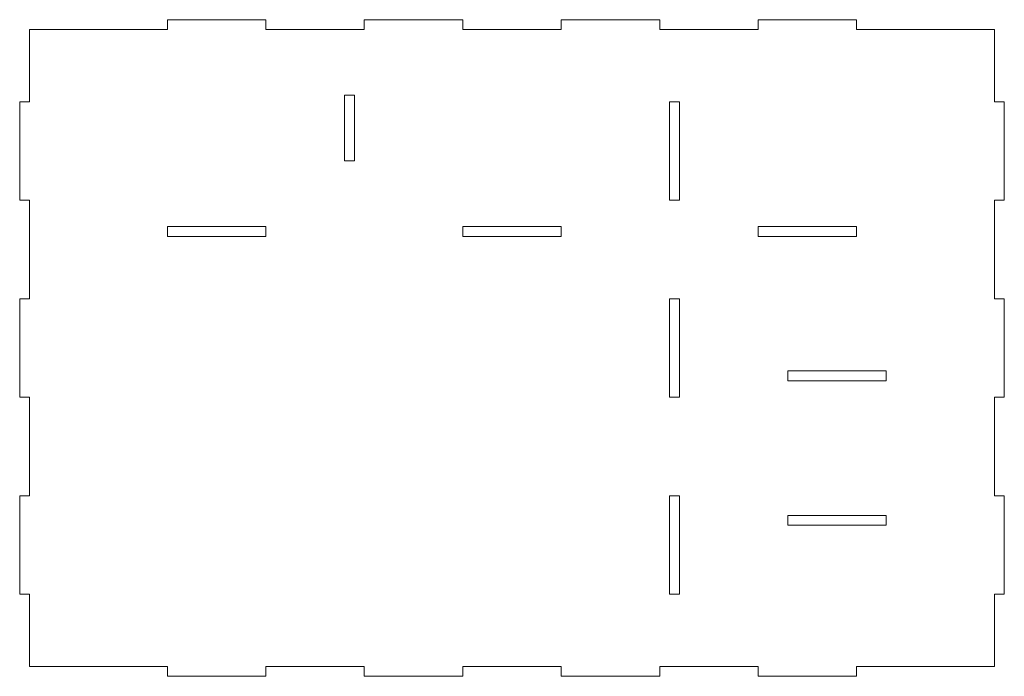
# Model space of a CAD drawing. Header units: millimetres. Extents: x -402 to 376, y -181 to 231.
# Tile 2 of 23: x -402 to -177, y -70 to 80. Entities that reach past the tile are written whole.
import ezdxf

# ---------------------------------------------------------------- set-up
doc = ezdxf.new("R2010")
doc.units = ezdxf.units.MM
doc.header["$MEASUREMENT"] = 0
doc.layers.add('Layer 1', color=7, linetype='Continuous')

msp = doc.modelspace()

# ---------------------------------------------------------------- linework, layer by layer
at = {"layer": 'Layer 1', "lineweight": 15}
for points, knots in [([(-399.3219, 77.2717), (-399.3219, 77.2717), (-367.8214, 77.2717), (-367.8214, 77.2717), (-367.8214, 77.2717), (-367.8214, 77.2717), (-367.8214, 79.522), (-367.8214, 79.522), (-367.8214, 79.522), (-367.8214, 79.522), (-345.3219, 79.522), (-345.3219, 79.522), (-345.3219, 79.522), (-345.3219, 79.522), (-345.3219, 77.2717), (-345.3219, 77.2717), (-345.3219, 77.2717), (-345.3219, 77.2717), (-322.8214, 77.2717), (-322.8214, 77.2717), (-322.8214, 77.2717), (-322.8214, 77.2717), (-322.8214, 79.522), (-322.8214, 79.522), (-322.8214, 79.522), (-322.8214, 79.522), (-300.3209, 79.522), (-300.3209, 79.522), (-300.3209, 79.522), (-300.3209, 79.522), (-300.3209, 77.2717), (-300.3209, 77.2717), (-300.3209, 77.2717), (-300.3209, 77.2717), (-277.8217, 77.2717), (-277.8217, 77.2717), (-277.8217, 77.2717), (-277.8217, 77.2717), (-277.8217, 79.522), (-277.8217, 79.522), (-277.8217, 79.522), (-277.8217, 79.522), (-255.3209, 79.522), (-255.3209, 79.522), (-255.3209, 79.522), (-255.3209, 79.522), (-255.3209, 77.2717), (-255.3209, 77.2717), (-255.3209, 77.2717), (-255.3209, 77.2717), (-232.8219, 77.2717), (-232.8219, 77.2717), (-232.8219, 77.2717), (-232.8219, 77.2717), (-232.8219, 79.522), (-232.8219, 79.522), (-232.8219, 79.522), (-232.8219, 79.522), (-210.3213, 79.522), (-210.3213, 79.522), (-210.3213, 79.522), (-210.3213, 79.522), (-210.3213, 77.2717), (-210.3213, 77.2717), (-210.3213, 77.2717), (-210.3213, 77.2717), (-178.8222, 77.2717), (-178.8222, 77.2717), (-178.8222, 77.2717), (-178.8222, 77.2717), (-178.8222, 60.7723), (-178.8222, 60.7723), (-178.8222, 60.7723), (-178.8222, 60.7723), (-176.5718, 60.7723), (-176.5718, 60.7723), (-176.5718, 60.7723), (-176.5718, 60.7723), (-176.5718, 38.2718), (-176.5718, 38.2718), (-176.5718, 38.2718), (-176.5718, 38.2718), (-178.8222, 38.2718), (-178.8222, 38.2718), (-178.8222, 38.2718), (-178.8222, 38.2718), (-178.8222, 15.7727), (-178.8222, 15.7727), (-178.8222, 15.7727), (-178.8222, 15.7727), (-176.5718, 15.7727), (-176.5718, 15.7727), (-176.5718, 15.7727), (-176.5718, 15.7727), (-176.5718, -6.7282), (-176.5718, -6.7282), (-176.5718, -6.7282), (-176.5718, -6.7282), (-178.8222, -6.7282), (-178.8222, -6.7282), (-178.8222, -6.7282), (-178.8222, -6.7282), (-178.8222, -29.2273), (-178.8222, -29.2273), (-178.8222, -29.2273), (-178.8222, -29.2273), (-176.5718, -29.2273), (-176.5718, -29.2273), (-176.5718, -29.2273), (-176.5718, -29.2273), (-176.5718, -51.7278), (-176.5718, -51.7278), (-176.5718, -51.7278), (-176.5718, -51.7278), (-178.8222, -51.7278), (-178.8222, -51.7278), (-178.8222, -51.7278), (-178.8222, -51.7278), (-178.8222, -68.2272), (-178.8222, -68.2272), (-178.8222, -68.2272), (-178.8222, -68.2272), (-210.3213, -68.2272), (-210.3213, -68.2272), (-210.3213, -68.2272), (-210.3213, -68.2272), (-210.3213, -70.4776), (-210.3213, -70.4776), (-210.3213, -70.4776), (-210.3213, -70.4776), (-232.8219, -70.4776), (-232.8219, -70.4776), (-232.8219, -70.4776), (-232.8219, -70.4776), (-232.8219, -68.2272), (-232.8219, -68.2272), (-232.8219, -68.2272), (-232.8219, -68.2272), (-255.3209, -68.2272), (-255.3209, -68.2272), (-255.3209, -68.2272), (-255.3209, -68.2272), (-255.3209, -70.4776), (-255.3209, -70.4776), (-255.3209, -70.4776), (-255.3209, -70.4776), (-277.8217, -70.4776), (-277.8217, -70.4776), (-277.8217, -70.4776), (-277.8217, -70.4776), (-277.8217, -68.2272), (-277.8217, -68.2272), (-277.8217, -68.2272), (-277.8217, -68.2272), (-300.3209, -68.2272), (-300.3209, -68.2272), (-300.3209, -68.2272), (-300.3209, -68.2272), (-300.3209, -70.4776), (-300.3209, -70.4776), (-300.3209, -70.4776), (-300.3209, -70.4776), (-322.8214, -70.4776), (-322.8214, -70.4776), (-322.8214, -70.4776), (-322.8214, -70.4776), (-322.8214, -68.2272), (-322.8214, -68.2272), (-322.8214, -68.2272), (-322.8214, -68.2272), (-345.3219, -68.2272), (-345.3219, -68.2272), (-345.3219, -68.2272), (-345.3219, -68.2272), (-345.3219, -70.4776), (-345.3219, -70.4776), (-345.3219, -70.4776), (-345.3219, -70.4776), (-367.8214, -70.4776), (-367.8214, -70.4776), (-367.8214, -70.4776), (-367.8214, -70.4776), (-367.8214, -68.2272), (-367.8214, -68.2272), (-367.8214, -68.2272), (-367.8214, -68.2272), (-399.3219, -68.2272), (-399.3219, -68.2272), (-399.3219, -68.2272), (-399.3219, -68.2272), (-399.3219, -51.7278), (-399.3219, -51.7278), (-399.3219, -51.7278), (-399.3219, -51.7278), (-401.5709, -51.7278), (-401.5709, -51.7278), (-401.5709, -51.7278), (-401.5709, -51.7278), (-401.5709, -29.2273), (-401.5709, -29.2273), (-401.5709, -29.2273), (-401.5709, -29.2273), (-399.3219, -29.2273), (-399.3219, -29.2273), (-399.3219, -29.2273), (-399.3219, -29.2273), (-399.3219, -6.7282), (-399.3219, -6.7282), (-399.3219, -6.7282), (-399.3219, -6.7282), (-401.5709, -6.7282), (-401.5709, -6.7282), (-401.5709, -6.7282), (-401.5709, -6.7282), (-401.5709, 15.7727), (-401.5709, 15.7727), (-401.5709, 15.7727), (-401.5709, 15.7727), (-399.3219, 15.7727), (-399.3219, 15.7727), (-399.3219, 15.7727), (-399.3219, 15.7727), (-399.3219, 38.2718), (-399.3219, 38.2718), (-399.3219, 38.2718), (-399.3219, 38.2718), (-401.5709, 38.2718), (-401.5709, 38.2718), (-401.5709, 38.2718), (-401.5709, 38.2718), (-401.5709, 60.7723), (-401.5709, 60.7723), (-401.5709, 60.7723), (-401.5709, 60.7723), (-399.3219, 60.7723), (-399.3219, 60.7723), (-399.3219, 60.7723), (-399.3219, 60.7723), (-399.3219, 77.2717), (-399.3219, 77.2717)], [0, 0, 0, 0, 0.01639344, 0.01639344, 0.01639344, 0.01639344, 0.03278689, 0.03278689, 0.03278689, 0.03278689, 0.04918033, 0.04918033, 0.04918033, 0.04918033, 0.06557377, 0.06557377, 0.06557377, 0.06557377, 0.08196721, 0.08196721, 0.08196721, 0.08196721, 0.09836066, 0.09836066, 0.09836066, 0.09836066, 0.1147541, 0.1147541, 0.1147541, 0.1147541, 0.13114754, 0.13114754, 0.13114754, 0.13114754, 0.14754098, 0.14754098, 0.14754098, 0.14754098, 0.16393443, 0.16393443, 0.16393443, 0.16393443, 0.18032787, 0.18032787, 0.18032787, 0.18032787, 0.19672131, 0.19672131, 0.19672131, 0.19672131, 0.21311475, 0.21311475, 0.21311475, 0.21311475, 0.2295082, 0.2295082, 0.2295082, 0.2295082, 0.24590164, 0.24590164, 0.24590164, 0.24590164, 0.26229508, 0.26229508, 0.26229508, 0.26229508, 0.27868852, 0.27868852, 0.27868852, 0.27868852, 0.29508197, 0.29508197, 0.29508197, 0.29508197, 0.31147541, 0.31147541, 0.31147541, 0.31147541, 0.32786885, 0.32786885, 0.32786885, 0.32786885, 0.3442623, 0.3442623, 0.3442623, 0.3442623, 0.36065574, 0.36065574, 0.36065574, 0.36065574, 0.37704918, 0.37704918, 0.37704918, 0.37704918, 0.39344262, 0.39344262, 0.39344262, 0.39344262, 0.40983607, 0.40983607, 0.40983607, 0.40983607, 0.42622951, 0.42622951, 0.42622951, 0.42622951, 0.44262295, 0.44262295, 0.44262295, 0.44262295, 0.45901639, 0.45901639, 0.45901639, 0.45901639, 0.47540984, 0.47540984, 0.47540984, 0.47540984, 0.49180328, 0.49180328, 0.49180328, 0.49180328, 0.50819672, 0.50819672, 0.50819672, 0.50819672, 0.52459016, 0.52459016, 0.52459016, 0.52459016, 0.54098361, 0.54098361, 0.54098361, 0.54098361, 0.55737705, 0.55737705, 0.55737705, 0.55737705, 0.57377049, 0.57377049, 0.57377049, 0.57377049, 0.59016393, 0.59016393, 0.59016393, 0.59016393, 0.60655738, 0.60655738, 0.60655738, 0.60655738, 0.62295082, 0.62295082, 0.62295082, 0.62295082, 0.63934426, 0.63934426, 0.63934426, 0.63934426, 0.6557377, 0.6557377, 0.6557377, 0.6557377, 0.67213115, 0.67213115, 0.67213115, 0.67213115, 0.68852459, 0.68852459, 0.68852459, 0.68852459, 0.70491803, 0.70491803, 0.70491803, 0.70491803, 0.72131148, 0.72131148, 0.72131148, 0.72131148, 0.73770492, 0.73770492, 0.73770492, 0.73770492, 0.75409836, 0.75409836, 0.75409836, 0.75409836, 0.7704918, 0.7704918, 0.7704918, 0.7704918, 0.78688525, 0.78688525, 0.78688525, 0.78688525, 0.80327869, 0.80327869, 0.80327869, 0.80327869, 0.81967213, 0.81967213, 0.81967213, 0.81967213, 0.83606557, 0.83606557, 0.83606557, 0.83606557, 0.85245902, 0.85245902, 0.85245902, 0.85245902, 0.86885246, 0.86885246, 0.86885246, 0.86885246, 0.8852459, 0.8852459, 0.8852459, 0.8852459, 0.90163934, 0.90163934, 0.90163934, 0.90163934, 0.91803279, 0.91803279, 0.91803279, 0.91803279, 0.93442623, 0.93442623, 0.93442623, 0.93442623, 0.95081967, 0.95081967, 0.95081967, 0.95081967, 0.96721311, 0.96721311, 0.96721311, 0.96721311, 1, 1, 1, 1]), ([(-325.0717, 62.2717), (-325.0717, 62.2717), (-325.0717, 47.2719), (-325.0717, 47.2719), (-325.0717, 47.2719), (-325.0717, 47.2719), (-327.3207, 47.2719), (-327.3207, 47.2719), (-327.3207, 47.2719), (-327.3207, 47.2719), (-327.3207, 62.2717), (-327.3207, 62.2717), (-327.3207, 62.2717), (-327.3207, 62.2717), (-325.0717, 62.2717), (-325.0717, 62.2717)], [0, 0, 0, 0, 0.2, 0.2, 0.2, 0.2, 0.4, 0.4, 0.4, 0.4, 0.6, 0.6, 0.6, 0.6, 1, 1, 1, 1]), ([(-250.8215, 60.7723), (-250.8215, 60.7723), (-250.8215, 38.2718), (-250.8215, 38.2718), (-250.8215, 38.2718), (-250.8215, 38.2718), (-253.0719, 38.2718), (-253.0719, 38.2718), (-253.0719, 38.2718), (-253.0719, 38.2718), (-253.0719, 60.7723), (-253.0719, 60.7723), (-253.0719, 60.7723), (-253.0719, 60.7723), (-250.8215, 60.7723), (-250.8215, 60.7723)], [0, 0, 0, 0, 0.2, 0.2, 0.2, 0.2, 0.4, 0.4, 0.4, 0.4, 0.6, 0.6, 0.6, 0.6, 1, 1, 1, 1]), ([(-367.8214, 32.2718), (-367.8214, 32.2718), (-345.3219, 32.2718), (-345.3219, 32.2718), (-345.3219, 32.2718), (-345.3219, 32.2718), (-345.3219, 30.0228), (-345.3219, 30.0228), (-345.3219, 30.0228), (-345.3219, 30.0228), (-367.8214, 30.0228), (-367.8214, 30.0228), (-367.8214, 30.0228), (-367.8214, 30.0228), (-367.8214, 32.2718), (-367.8214, 32.2718)], [0, 0, 0, 0, 0.2, 0.2, 0.2, 0.2, 0.4, 0.4, 0.4, 0.4, 0.6, 0.6, 0.6, 0.6, 1, 1, 1, 1]), ([(-300.3209, 32.2718), (-300.3209, 32.2718), (-277.8217, 32.2718), (-277.8217, 32.2718), (-277.8217, 32.2718), (-277.8217, 32.2718), (-277.8217, 30.0228), (-277.8217, 30.0228), (-277.8217, 30.0228), (-277.8217, 30.0228), (-300.3209, 30.0228), (-300.3209, 30.0228), (-300.3209, 30.0228), (-300.3209, 30.0228), (-300.3209, 32.2718), (-300.3209, 32.2718)], [0, 0, 0, 0, 0.2, 0.2, 0.2, 0.2, 0.4, 0.4, 0.4, 0.4, 0.6, 0.6, 0.6, 0.6, 1, 1, 1, 1]), ([(-232.8219, 32.2718), (-232.8219, 32.2718), (-210.3213, 32.2718), (-210.3213, 32.2718), (-210.3213, 32.2718), (-210.3213, 32.2718), (-210.3213, 30.0228), (-210.3213, 30.0228), (-210.3213, 30.0228), (-210.3213, 30.0228), (-232.8219, 30.0228), (-232.8219, 30.0228), (-232.8219, 30.0228), (-232.8219, 30.0228), (-232.8219, 32.2718), (-232.8219, 32.2718)], [0, 0, 0, 0, 0.2, 0.2, 0.2, 0.2, 0.4, 0.4, 0.4, 0.4, 0.6, 0.6, 0.6, 0.6, 1, 1, 1, 1]), ([(-250.8215, 15.7727), (-250.8215, 15.7727), (-250.8215, -6.7282), (-250.8215, -6.7282), (-250.8215, -6.7282), (-250.8215, -6.7282), (-253.0719, -6.7282), (-253.0719, -6.7282), (-253.0719, -6.7282), (-253.0719, -6.7282), (-253.0719, 15.7727), (-253.0719, 15.7727), (-253.0719, 15.7727), (-253.0719, 15.7727), (-250.8215, 15.7727), (-250.8215, 15.7727)], [0, 0, 0, 0, 0.2, 0.2, 0.2, 0.2, 0.4, 0.4, 0.4, 0.4, 0.6, 0.6, 0.6, 0.6, 1, 1, 1, 1]), ([(-226.0708, -0.7281), (-226.0708, -0.7281), (-203.5716, -0.7281), (-203.5716, -0.7281), (-203.5716, -0.7281), (-203.5716, -0.7281), (-203.5716, -2.9785), (-203.5716, -2.9785), (-203.5716, -2.9785), (-203.5716, -2.9785), (-226.0708, -2.9785), (-226.0708, -2.9785), (-226.0708, -2.9785), (-226.0708, -2.9785), (-226.0708, -0.7281), (-226.0708, -0.7281)], [0, 0, 0, 0, 0.2, 0.2, 0.2, 0.2, 0.4, 0.4, 0.4, 0.4, 0.6, 0.6, 0.6, 0.6, 1, 1, 1, 1]), ([(-250.8215, -29.2273), (-250.8215, -29.2273), (-250.8215, -51.7278), (-250.8215, -51.7278), (-250.8215, -51.7278), (-250.8215, -51.7278), (-253.0719, -51.7278), (-253.0719, -51.7278), (-253.0719, -51.7278), (-253.0719, -51.7278), (-253.0719, -29.2273), (-253.0719, -29.2273), (-253.0719, -29.2273), (-253.0719, -29.2273), (-250.8215, -29.2273), (-250.8215, -29.2273)], [0, 0, 0, 0, 0.2, 0.2, 0.2, 0.2, 0.4, 0.4, 0.4, 0.4, 0.6, 0.6, 0.6, 0.6, 1, 1, 1, 1]), ([(-226.0708, -33.728), (-226.0708, -33.728), (-203.5716, -33.728), (-203.5716, -33.728), (-203.5716, -33.728), (-203.5716, -33.728), (-203.5716, -35.9784), (-203.5716, -35.9784), (-203.5716, -35.9784), (-203.5716, -35.9784), (-226.0708, -35.9784), (-226.0708, -35.9784), (-226.0708, -35.9784), (-226.0708, -35.9784), (-226.0708, -33.728), (-226.0708, -33.728)], [0, 0, 0, 0, 0.2, 0.2, 0.2, 0.2, 0.4, 0.4, 0.4, 0.4, 0.6, 0.6, 0.6, 0.6, 1, 1, 1, 1])]:
    msp.add_open_spline(points, degree=3, knots=knots, dxfattribs=at)

doc.saveas('drawing.dxf')
